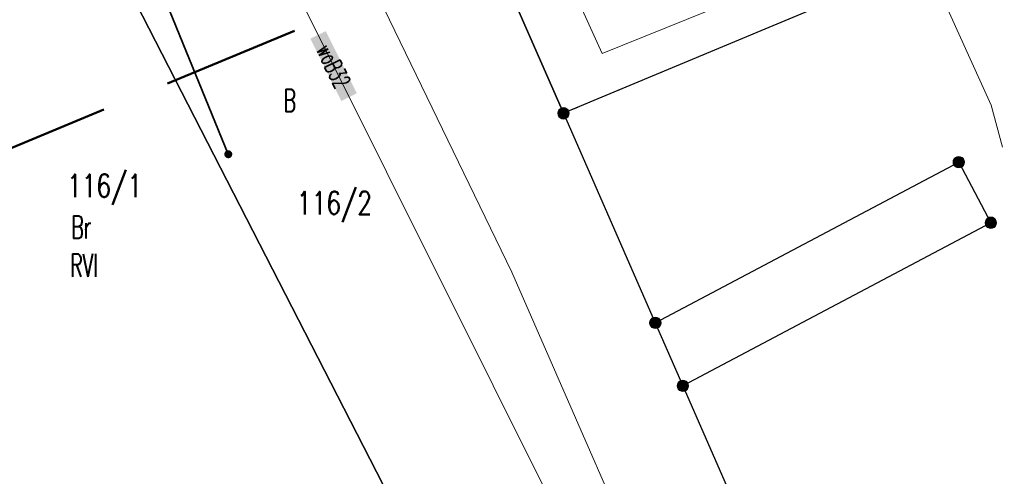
# Model space of a CAD drawing. Header units: millimetres. Extents: x 5507581 to 5508583, y 5765457 to 5766184.
# Tile 11 of 59: x 5507829 to 5507872, y 5765624 to 5765644. Entities that reach past the tile are written whole.
import ezdxf
from ezdxf.enums import TextEntityAlignment as Align

# ---------------------------------------------------------------- set-up
doc = ezdxf.new("R2010")
doc.units = ezdxf.units.MM
for name, pattern in [('PRZER1-1', [2, 1, -1]), ('PRZER3-1', [2, 1.5, -0.5]), ('Przerywana 42 __ __ __ __ __ __ __ __ __ __', [3, 2, -1])]:
    doc.linetypes.add(name, pattern=pattern)
doc.layers.get('0').update_dxf_attribs({"lineweight": 18})
for name, color, linetype, lineweight in [('EGDE', 122, 'Continuous', 18), ('EGDE_O', 7, 'Continuous', 18), ('EGPG', 7, 'Continuous', 18), ('OTDI', 7, 'Continuous', 18), ('OTOO', 7, 'Continuous', 35), ('ZAKRES', 24, 'Przerywana 42 __ __ __ __ __ __ __ __ __ __', 50)]:
    doc.layers.add(name, color=color, linetype=linetype, lineweight=lineweight)
for name, color, linetype, lineweight, true_color in [('EGKK', 7, 'Continuous', 18, 0x24bc24), ('EGKK_O', 7, 'Continuous', 18, 0x24bc24), ('EGUG', 7, 'Continuous', 18, 0x008000), ('EGUG_O', 7, 'Continuous', 18, 0x008000), ('SUEP', 1, 'Continuous', 18, 0xff0000), ('SUWP', 5, 'Continuous', 18, 0x0000ff), ('SUWP_O', 5, 'Continuous', 18, 0x0000ff)]:
    doc.layers.add(name, color=color, linetype=linetype, lineweight=lineweight, true_color=true_color)
doc.styles.add('opisy', font='romans.shx', dxfattribs={"width": 0.6})

# ---------------------------------------------------------------- blocks, each defined once
blk = doc.blocks.new('D_GSLKOG1')
blk.add_hatch(color=0).paths.add_polyline_path([(-0.175, 0), (-0.169037, -0.045293), (-0.151554, -0.0875), (-0.123744, -0.123744), (-0.0875, -0.151554), (-0.045293, -0.169037), (0, -0.175), (0.045293, -0.169037), (0.0875, -0.151554), (0.123744, -0.123744), (0.151554, -0.0875), (0.169037, -0.045293), (0.175, 0), (0.169037, 0.045293), (0.151554, 0.0875), (0.123744, 0.123744), (0.0875, 0.151554), (0.045293, 0.169037), (0, 0.175), (-0.045293, 0.169037), (-0.0875, 0.151554), (-0.123744, 0.123744), (-0.151554, 0.0875), (-0.169037, 0.045293)])
blk = doc.blocks.new('D_GEPPGD1_1')
at = {"true_color": 0xffffff}
blk.add_hatch(color=7, dxfattribs=at).paths.add_polyline_path([(0, -0.25), (0.077254, -0.237764), (0.146946, -0.202254), (0.202254, -0.146946), (0.237764, -0.077254), (0.25, 0), (0.237764, 0.077254), (0.202254, 0.146946), (0.146946, 0.202254), (0.077254, 0.237764), (0, 0.25), (-0.077254, 0.237764), (-0.146946, 0.202254), (-0.202254, 0.146946), (-0.237764, 0.077254), (-0.25, 0), (-0.237764, -0.077254), (-0.202254, -0.146946), (-0.146946, -0.202254), (-0.077254, -0.237764)])
at = {"color": 0}
blk.add_lwpolyline([(0, 0.25), (0.077254, 0.237764), (0.146946, 0.202254), (0.202254, 0.146946), (0.237764, 0.077254), (0.25, 0), (0.237764, -0.077254), (0.202254, -0.146946), (0.146946, -0.202254), (0.077254, -0.237764), (0, -0.25), (-0.077254, -0.237764), (-0.146946, -0.202254), (-0.202254, -0.146946), (-0.237764, -0.077254), (-0.25, 0), (-0.237764, 0.077254), (-0.202254, 0.146946), (-0.146946, 0.202254), (-0.077254, 0.237764)], close=True, dxfattribs=at)

msp = doc.modelspace()

# ---------------------------------------------------------------- hatches: boundary and pattern name
at = {"layer": 'SUWP_O', "true_color": 0xffffff}
msp.add_hatch(color=7, dxfattribs=at).paths.add_polyline_path([(5507841.894, 5765643.07), (5507842.565, 5765643.404), (5507843.921, 5765640.683), (5507843.249, 5765640.349)], flags=0)

# ---------------------------------------------------------------- linework, layer by layer
at = {"layer": 'EGDE', "linetype": 'Continuous', "lineweight": 30}
for points in [[(5507864.657, 5765613.049), (5507946.106, 5765648.168), (5507946.163, 5765648.72), (5507932.656, 5765677.168), (5507910.151, 5765667.499), (5507904.381, 5765680.911), (5507857.75, 5765661.185), (5507864.64, 5765644.699), (5507852.949, 5765639.809), (5507856.961, 5765630.648), (5507870.213, 5765637.674), (5507871.615, 5765635.026), (5507858.164, 5765627.895)], [(5507857.75, 5765661.185), (5507864.64, 5765644.699), (5507852.949, 5765639.809), (5507845.802, 5765656.13)], [(5507806.147, 5765639.736), (5507831.434, 5765650.189), (5507854.432, 5765605.302), (5507835.884, 5765595.804), (5507834.619, 5765595.155), (5507833.554, 5765596.671), (5507832.106, 5765598.719), (5507830.68, 5765600.727), (5507829.18, 5765602.853), (5507827.733, 5765604.9), (5507826.306, 5765606.918), (5507824.848, 5765608.975), (5507823.391, 5765611.033), (5507821.943, 5765613.09), (5507820.485, 5765615.147), (5507819.059, 5765617.155), (5507817.601, 5765619.222), (5507816.154, 5765621.27), (5507814.696, 5765623.327), (5507813.227, 5765625.414), (5507813.197, 5765625.453)]]:
    msp.add_lwpolyline(points, close=True, dxfattribs=at)
msp.add_lwpolyline([(5507834.991, 5765594.633), (5507834.619, 5765595.155), (5507835.884, 5765595.804), (5507854.432, 5765605.302), (5507831.434, 5765650.189), (5507845.802, 5765656.13), (5507852.949, 5765639.809), (5507856.961, 5765630.648), (5507858.164, 5765627.895), (5507864.657, 5765613.049), (5507876.597, 5765585.764)], dxfattribs=at)
at = {"layer": 'EGKK', "color": 82, "linetype": 'PRZER3-1', "lineweight": 18, "true_color": 0x24bc24}
msp.add_lwpolyline([(5507834.619, 5765595.155), (5507833.554, 5765596.671), (5507832.106, 5765598.719), (5507830.68, 5765600.727), (5507829.18, 5765602.853), (5507827.733, 5765604.9), (5507826.306, 5765606.918), (5507824.848, 5765608.975), (5507823.391, 5765611.033), (5507821.943, 5765613.09), (5507820.485, 5765615.147), (5507819.059, 5765617.155), (5507817.601, 5765619.222), (5507816.154, 5765621.27), (5507814.696, 5765623.327), (5507813.227, 5765625.414), (5507813.197, 5765625.453), (5507806.147, 5765639.736), (5507831.434, 5765650.189), (5507854.432, 5765605.302), (5507839.522, 5765597.667), (5507835.884, 5765595.804)], close=True, dxfattribs=at)
at = {"layer": 'EGUG', "color": 96, "linetype": 'PRZER1-1', "lineweight": 18, "true_color": 0x008000}
msp.add_lwpolyline([(5507904.381, 5765680.911), (5507857.75, 5765661.185), (5507864.64, 5765644.699), (5507852.949, 5765639.809), (5507856.961, 5765630.648), (5507870.213, 5765637.674), (5507871.615, 5765635.026), (5507858.164, 5765627.895), (5507864.657, 5765613.049), (5507874.256, 5765591.115)], dxfattribs=at)
for points in [[(5507857.75, 5765661.185), (5507864.64, 5765644.699), (5507852.949, 5765639.809), (5507845.802, 5765656.13)], [(5507845.802, 5765656.13), (5507852.949, 5765639.809), (5507856.961, 5765630.648), (5507858.164, 5765627.895), (5507864.657, 5765613.049), (5507874.256, 5765591.115), (5507849.343, 5765579.393), (5507839.522, 5765597.667), (5507854.432, 5765605.302), (5507831.434, 5765650.189)], [(5507834.619, 5765595.155), (5507833.554, 5765596.671), (5507832.106, 5765598.719), (5507830.68, 5765600.727), (5507829.18, 5765602.853), (5507827.733, 5765604.9), (5507826.306, 5765606.918), (5507824.848, 5765608.975), (5507823.391, 5765611.033), (5507821.943, 5765613.09), (5507820.485, 5765615.147), (5507819.059, 5765617.155), (5507817.601, 5765619.222), (5507816.154, 5765621.27), (5507814.696, 5765623.327), (5507813.227, 5765625.414), (5507813.197, 5765625.453), (5507806.147, 5765639.736), (5507831.434, 5765650.189), (5507854.432, 5765605.302), (5507839.522, 5765597.667), (5507835.884, 5765595.804)]]:
    msp.add_lwpolyline(points, close=True, dxfattribs=at)
at = {"layer": 'OTDI', "color": 7, "linetype": 'Continuous', "lineweight": 18}
msp.add_lwpolyline([(5507852.457, 5765650.482), (5507857.047, 5765652.473), (5507857.871, 5765650.633), (5507858.646, 5765650.921), (5507861.099, 5765645.05), (5507854.637, 5765642.423), (5507852.109, 5765648.023), (5507853.203, 5765648.533)], close=True, dxfattribs=at)
at = {"layer": 'OTOO', "color": 7, "linetype": 'Continuous', "lineweight": 35}
msp.add_lwpolyline([(5507834.32, 5765651.82), (5507832.92, 5765651.24), (5507838.31, 5765638.02)], dxfattribs=at)
at = {"layer": 'SUEP', "color": 1, "linetype": 'Continuous', "lineweight": 18, "true_color": 0xff0000}
for points in [[(5507861.746, 5765664.954), (5507862.914, 5765661.617), (5507862.18, 5765661.05), (5507871.624, 5765640.16), (5507872.124, 5765638.325)], [(5507844.963, 5765656.168), (5507843.948, 5765646.79), (5507850.698, 5765632.866), (5507858.068, 5765615.957), (5507854.559, 5765596.476)]]:
    msp.add_lwpolyline(points, dxfattribs=at)
at = {"layer": 'SUWP', "color": 5, "linetype": 'Continuous', "lineweight": 18, "true_color": 0x0000ff}
msp.add_lwpolyline([(5507836.318, 5765653.97), (5507840.549, 5765646.643), (5507863.878, 5765599.82)], dxfattribs=at)
at = {"layer": 'ZAKRES', "color": 7, "ltscale": 3}
msp.add_lwpolyline([(5507997.653, 5765741.318), (5507987.407, 5765737.052), (5507976.84, 5765732.676), (5507960.825, 5765725.993), (5507949.539, 5765721.222), (5507916.426, 5765707.392), (5507894.317, 5765698.099), (5507886.285, 5765697.256), (5507871.366, 5765691.059), (5507798.669, 5765659.191), (5507746.142, 5765632.61), (5507718.025, 5765619.218), (5507702.767, 5765600.941), (5507741.964, 5765576.467), (5507779.446, 5765611.606), (5507810.701, 5765630.801), (5507849.66, 5765646.907), (5507936.377, 5765683.591), (5507954.462, 5765692.059), (5508010.052, 5765714.628)], dxfattribs=at)

# ---------------------------------------------------------------- block references
at = {"layer": 'EGPG', "color": 7, "linetype": 'Continuous', "lineweight": 18}
for p in [(5507852.949, 5765639.809), (5507870.213, 5765637.674), (5507871.615, 5765635.026), (5507856.961, 5765630.648), (5507858.164, 5765627.895)]:
    msp.add_blockref('D_GEPPGD1_1', p, dxfattribs=at)
at = {"layer": 'OTOO', "color": 7, "linetype": 'Continuous', "lineweight": 25, "rotation": 292.1814877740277}
msp.add_blockref('D_GSLKOG1', (5507838.31, 5765638.02), dxfattribs=at)

# ---------------------------------------------------------------- texts
at = {"layer": 'EGDE_O', "color": 122, "linetype": 'Continuous', "lineweight": 20, "ltscale": 0.2, "style": 'opisy', "width": 0.75}
for s, p in [('116/1', (5507832.903, 5765636.146)), ('116/2', (5507842.946, 5765635.389))]:
    msp.add_text(s, height=1, dxfattribs=at).set_placement(p, align=Align.CENTER)
at = {"layer": 'EGKK_O', "color": 82, "linetype": 'Continuous', "lineweight": 20, "ltscale": 0.2, "true_color": 0x24bc24, "style": 'opisy', "width": 0.6}
msp.add_text('RVI', height=1, dxfattribs=at).set_placement((5507832.005, 5765632.661), align=Align.CENTER)
at = {"layer": 'EGUG_O', "color": 96, "linetype": 'Continuous', "lineweight": 20, "ltscale": 0.2, "true_color": 0x008000, "style": 'opisy', "width": 0.6}
for s, p in [('B', (5507840.99, 5765639.87)), ('Br', (5507831.89, 5765634.333))]:
    msp.add_text(s, height=1, dxfattribs=at).set_placement(p, align=Align.CENTER)
at = {"layer": 'SUWP_O', "color": 5, "linetype": 'Continuous', "lineweight": 15, "ltscale": 0.15, "true_color": 0x0000ff, "style": 'opisy', "width": 0.6}
msp.add_text('woB32', height=0.75, rotation=296.4842, dxfattribs=at).set_placement((5507842.571, 5765641.709), align=Align.CENTER)

doc.saveas('drawing.dxf')
